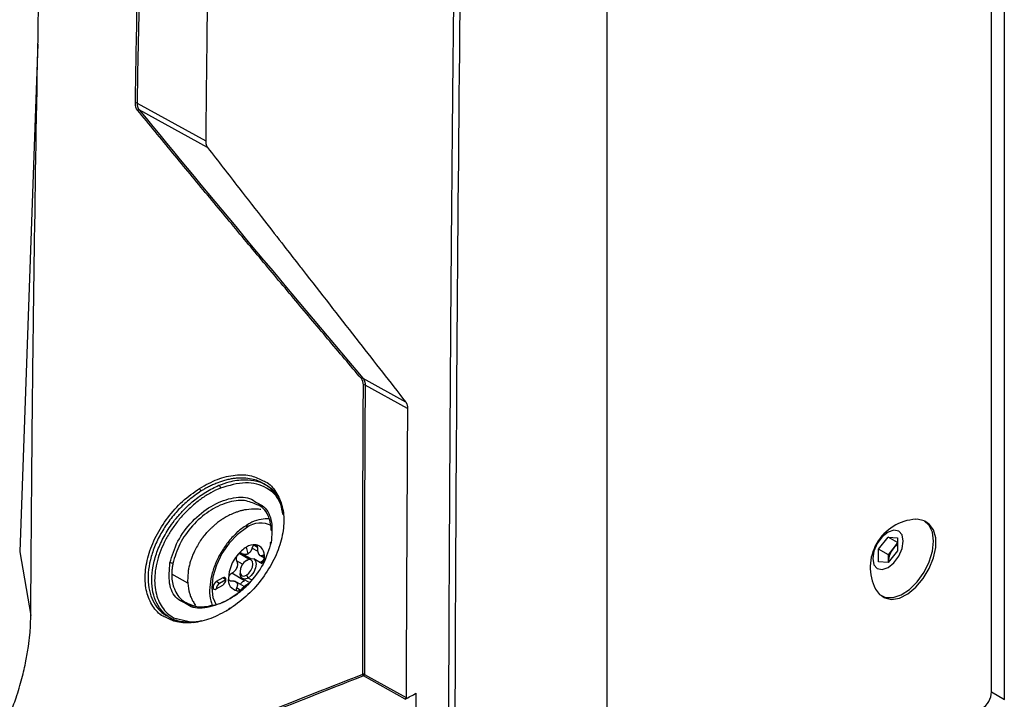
# Model space of a CAD drawing. Header units: millimetres. Extents: x 155400 to 158181, y 110641 to 115017.
# Tile 45 of 126: x 157811 to 157919, y 111621 to 111695. Entities that reach past the tile are written whole.
import ezdxf

# ---------------------------------------------------------------- set-up
doc = ezdxf.new("R2010")
doc.units = ezdxf.units.MM

msp = doc.modelspace()

# ---------------------------------------------------------------- linework, layer by layer
at = {"color": 7, "linetype": 'Continuous', "lineweight": 25}
for p, q in [((157917.61, 111621.33), (157917.61, 111950.15)), ((157919.03, 111620.51), (157919.03, 111949.34)), ((157875.27, 111599.8), (157875.27, 111906.01)), ((157823.45, 111686.27), (157831.01, 111682.1)), ((157831.22, 111681.36), (157823.68, 111685.52)), ((157848.34, 111655.92), (157853.03, 111653.33)), ((157853.25, 111652.59), (157848.58, 111655.17)), ((157910.53, 111639.99), (157910.26, 111640.15)), ((157905.15, 111637.09), (157906.21, 111638.41)), ((157906.21, 111638.41), (157907.27, 111638.32)), ((157907.27, 111637.8), (157906.21, 111638.41)), ((157907.27, 111638.32), (157907.27, 111636.9)), ((157835.68, 111636.57), (157835.5, 111637.3)), ((157836.78, 111636.8), (157836.11, 111637.19)), ((157836.73, 111637.27), (157836.31, 111637.51)), ((157905.15, 111635.68), (157905.15, 111637.09)), ((157906.25, 111636.46), (157905.15, 111637.09)), ((157906.25, 111636.46), (157906.78, 111637.12)), ((157906.78, 111637.12), (157907.27, 111637.72)), ((157810.51, 111636.78), (157811.73, 111629.76)), ((157835.76, 111635.98), (157834.71, 111636.58)), ((157835.96, 111636.04), (157835.04, 111636.57)), ((157835.5, 111635.83), (157835.68, 111635.94)), ((157837.24, 111635.46), (157836.3, 111636)), ((157836.93, 111636.4), (157837.44, 111636.11)), ((157837.47, 111636.26), (157837.28, 111636.37)), ((157907.27, 111636.9), (157906.21, 111635.59)), ((157906.25, 111635.75), (157906.25, 111636.46)), ((157835.07, 111635.41), (157834.41, 111635.79)), ((157837.26, 111635.49), (157837.17, 111635.7)), ((157906.21, 111635.59), (157905.15, 111635.68)), ((157906.25, 111635.75), (157906.26, 111635.64)), ((157906.25, 111635.64), (157906.25, 111635.75)), ((157829.03, 111633.31), (157827.27, 111634.33)), ((157832.88, 111633.91), (157832.18, 111633.51)), ((157833.24, 111633.71), (157832.53, 111633.3)), ((157833.24, 111633.71), (157832.88, 111633.91)), ((157835.29, 111633.6), (157833.88, 111634.41)), ((157834.79, 111634.61), (157834.79, 111634.4)), ((157835.05, 111633.83), (157835.82, 111633.39)), ((157835.5, 111634.2), (157835.68, 111633.89)), ((157836.04, 111633.68), (157835.68, 111633.89)), ((157832.53, 111633.3), (157832.18, 111633.51)), ((157832.18, 111632.69), (157832.88, 111633.1)), ((157835.25, 111632.94), (157834.22, 111633.54)), ((157834.82, 111632.57), (157834.41, 111632.81)), ((157905.51, 111631.92), (157905.78, 111631.76)), ((157833.31, 111630.3), (157833.68, 111630.49)), ((157827.47, 111629.52), (157829.65, 111628.98)), ((157852.98, 111620.53), (157848.4, 111623.09)), ((157848.5, 111623.27), (157853.09, 111620.71)), ((157917.61, 111621.33), (157919.03, 111620.51))]:
    msp.add_line(p, q, dxfattribs=at)
at = {"color": 7, "linetype": 'Continuous', "lineweight": 25, "flags": 128}
for points in [[(157812.51, 111692.77), (157812.29, 111686.72), (157811.4, 111661.75), (157810.51, 111636.78)], [(157911.24, 111637.97), (157911.12, 111638.95), (157910.76, 111639.7), (157910.18, 111640.19), (157909.43, 111640.37), (157909.26, 111640.36)], [(157835.5, 111639.43), (157834.51, 111638.71), (157833.59, 111637.74), (157832.8, 111636.58), (157832.19, 111635.31), (157831.81, 111634.03), (157831.68, 111632.81), (157831.81, 111631.74), (157832.17, 111630.92)], [(157907.89, 111637.97), (157907.76, 111638.64), (157907.4, 111639.06), (157906.85, 111639.16), (157906.21, 111638.94), (157905.57, 111638.42), (157905.02, 111637.69), (157904.66, 111636.85), (157904.53, 111636.03), (157904.66, 111635.36), (157905.02, 111634.94), (157905.57, 111634.84), (157906.21, 111635.06), (157906.85, 111635.58), (157907.4, 111636.31), (157907.76, 111637.15), (157907.89, 111637.97)], [(157905.78, 111631.76), (157905.86, 111631.72), (157906.61, 111631.54), (157907.47, 111631.68), (157908.38, 111632.14), (157909.28, 111632.87), (157910.09, 111633.83), (157910.76, 111634.93), (157911.23, 111636.11), (157911.48, 111637.27), (157911.48, 111638.33), (157911.23, 111639.2), (157910.76, 111639.83), (157910.53, 111639.99)], [(157838.22, 111637.82), (157838.18, 111637.81), (157838.15, 111637.8), (157838.13, 111637.77), (157838.12, 111637.75), (157838.12, 111637.72), (157838.14, 111637.7), (157838.16, 111637.67), (157838.16, 111637.67)], [(157904.82, 111632.67), (157905.28, 111632.08), (157905.95, 111631.75), (157906.76, 111631.73), (157907.66, 111632.03), (157908.57, 111632.63), (157909.43, 111633.48), (157910.18, 111634.52), (157910.76, 111635.67), (157911.12, 111636.85), (157911.24, 111637.97)], [(157835.5, 111634.2), (157835.77, 111634.42), (157836, 111634.73), (157836.15, 111635.08), (157836.21, 111635.42), (157836.15, 111635.71), (157836, 111635.88), (157835.77, 111635.93), (157835.5, 111635.83)], [(157835.68, 111635.94), (157836.01, 111636.05), (157836.3, 111636), (157836.49, 111635.78), (157836.56, 111635.42), (157836.49, 111635), (157836.3, 111634.55), (157836.01, 111634.17), (157835.68, 111633.89)], [(157837.45, 111635.72), (157837.46, 111635.85), (157837.48, 111636.16)], [(157835.5, 111635.83), (157835.23, 111635.61), (157835, 111635.31), (157834.85, 111634.95), (157834.79, 111634.61), (157834.85, 111634.33), (157835, 111634.15), (157835.23, 111634.11), (157835.5, 111634.2)], [(157832.88, 111633.1), (157833.02, 111633.21), (157833.13, 111633.36), (157833.21, 111633.54), (157833.24, 111633.71), (157833.21, 111633.85), (157833.13, 111633.94), (157833.02, 111633.96), (157832.88, 111633.91)], [(157835.68, 111633.89), (157835.34, 111633.78), (157835.05, 111633.83), (157834.86, 111634.05), (157834.79, 111634.4)], [(157832.18, 111633.51), (157832.04, 111633.4), (157831.93, 111633.24), (157831.85, 111633.07), (157831.82, 111632.89), (157831.85, 111632.75), (157831.93, 111632.66), (157832.04, 111632.64), (157832.18, 111632.69)], [(157834.51, 111632.46), (157834.74, 111632.47), (157834.79, 111632.47)], [(157833.66, 111630.5), (157833.65, 111630.51), (157833.62, 111630.52), (157833.6, 111630.53), (157833.58, 111630.52), (157833.57, 111630.51), (157833.56, 111630.49), (157833.56, 111630.46), (157833.57, 111630.43)]]:
    msp.add_lwpolyline(points, dxfattribs=at)
at = {"color": 7, "linetype": 'Continuous', "lineweight": 25}
for centre, radius, start, end in [((157823.34, 111686.06), 0.232, 62.4765, 111.8395), ((157823.62, 111685.38), 0.158, 68.8551, 139.8919), ((157848.29, 111655.77), 0.157, 69.9233, 139.202), ((157848.48, 111654.96), 0.234, 63.1849, 110.5829), ((157830.93, 111643.95), 0.626, 195.672, 227.9747), ((157832.18, 111643.79), 0.453, 1.0914, 47.0765), ((157909.57, 111635.06), 5.32, 93.3411, 206.6643), ((157837.06, 111637.41), 2.55, 61.3664, 127.6304), ((157835.9, 111639.47), 0.402, 125.6283, 185.6824), ((157837.38, 111634.18), 3.64, 121.1059, 142.0213), ((157836.42, 111635.85), 1.72, 87.6422, 122.3493), ((157836.26, 111636.36), 1.23, 350.7481, 79.4532), ((157908.55, 111635.64), 2.3, 140.2279, 177.3607), ((157908.34, 111635.9), 1.98, 122.767, 141.9377), ((157837.81, 111633.68), 4.3, 140.2279, 177.3607), ((157835.18, 111637.44), 1, 295.8812, 304.1134), ((157836.66, 111634.86), 1.98, 120.0087, 122.1204), ((157836.6, 111634.97), 1.85, 117.8038, 120.0094), ((157836.25, 111635.99), 0.818, 31.297, 38.9043), ((157837.27, 111636.71), 0.43, 207.8531, 222.3482), ((157827.15, 111635.08), 0.475, 59.3555, 99.3668), ((157837.49, 111633.84), 3.28, 157.2886, 160.3001), ((157832.83, 111635.65), 1.72, 335.9222, 341.6664), ((157834.73, 111633.68), 1.23, 170.7481, 259.4532), ((157832.92, 111632.67), 0.743, 121.6059, 178.3995), ((157835.1, 111633.84), 0.818, 211.297, 218.9043), ((157834.08, 111633.12), 0.43, 27.8531, 42.3482), ((157834.72, 111634.91), 1.91, 297.8394, 302.1552), ((157836.21, 111632.34), 1.07, 120.0373, 123.9881), ((157836.15, 111632.44), 0.943, 115.7507, 120.0426), ((157848.4, 111623.06), 0.236, 63.6241, 110.6244), ((157848.6, 111623.29), 0.283, 181.3473, 225.2889), ((157848.27, 111623.28), 0.234, 303.6372, 357.5211), ((157915.31, 111621.44), 2.31, 302.6055, 357.3945)]:
    msp.add_arc(centre, radius, start, end, dxfattribs=at)
for points, knots in [([(157857.78, 111608.54), (157857.79, 111611.49), (157857.8, 111617.39), (157857.83, 111626.25), (157857.87, 111635.13), (157857.92, 111644.03), (157857.97, 111652.94), (157858.03, 111661.88), (157858.1, 111670.83), (157858.18, 111679.79), (157858.26, 111688.76), (157858.36, 111697.73), (157858.46, 111706.72), (157858.57, 111715.7), (157858.68, 111724.68), (157858.81, 111733.67), (157858.94, 111742.65), (157859.08, 111751.62), (157859.27, 111763.3), (157859.53, 111777.64), (157859.86, 111794.6), (157860.22, 111811.45), (157860.61, 111828.21), (157861.02, 111844.91), (157861.46, 111861.57), (157861.93, 111878.2), (157862.43, 111894.81), (157862.78, 111905.87), (157862.96, 111911.4)], [0, 0, 0, 0, 0.028954, 0.057987, 0.087107, 0.116308, 0.145584, 0.174927, 0.204329, 0.233783, 0.26328, 0.292815, 0.322378, 0.351964, 0.381566, 0.411177, 0.440791, 0.470401, 0.5, 0.556428, 0.61247, 0.668205, 0.723711, 0.779065, 0.83433, 0.889549, 0.94476, 1, 1, 1, 1]), ([(157863.63, 111911.39), (157862.82, 111886.36), (157862.1, 111861.28), (157860.86, 111811.01), (157860.33, 111785.83), (157859.47, 111735.35), (157859.14, 111710.06), (157858.66, 111659.37), (157858.51, 111633.99), (157858.45, 111608.55)], [0, 0, 0, 0, 0.25, 0.25, 0.5, 0.5, 0.75, 0.75, 1, 1, 1, 1]), ([(157823.26, 111686.28), (157823.29, 111688.27), (157823.36, 111692.25), (157823.47, 111698.22), (157823.59, 111704.18), (157823.71, 111710.14), (157823.84, 111716.1), (157823.98, 111722.05), (157824.13, 111728), (157824.29, 111733.95), (157824.45, 111739.89), (157824.62, 111745.83), (157824.8, 111751.77), (157824.99, 111757.7), (157825.18, 111763.63), (157825.39, 111769.55), (157825.6, 111775.47), (157825.82, 111781.39), (157826.04, 111787.31), (157826.27, 111793.22), (157826.52, 111799.12), (157826.77, 111805.03), (157827.02, 111810.92), (157827.29, 111816.82), (157827.56, 111822.71), (157827.84, 111828.6), (157828.13, 111834.48), (157828.43, 111840.36), (157828.73, 111846.24), (157829.04, 111852.11), (157829.36, 111857.98), (157829.69, 111863.84), (157830.02, 111869.71), (157830.37, 111875.56), (157830.72, 111881.41), (157831.08, 111887.26), (157831.32, 111891.16), (157831.45, 111893.11)], [0, 0, 0, 0, 0.028486, 0.056978, 0.085475, 0.113977, 0.142485, 0.170997, 0.199515, 0.228038, 0.256566, 0.285099, 0.313637, 0.342181, 0.370729, 0.399282, 0.42784, 0.456403, 0.484971, 0.513544, 0.542122, 0.570705, 0.599292, 0.627884, 0.656481, 0.685082, 0.713688, 0.742299, 0.770914, 0.799534, 0.828159, 0.856788, 0.885422, 0.91406, 0.942702, 0.971349, 1, 1, 1, 1]), ([(157835.32, 111891.96), (157835.22, 111888.95), (157835.04, 111882.94), (157834.77, 111873.92), (157834.52, 111864.9), (157834.26, 111855.89), (157834.02, 111846.88), (157833.79, 111837.87), (157833.56, 111828.85), (157833.34, 111819.84), (157833.13, 111810.81), (157832.93, 111801.77), (157832.74, 111792.72), (157832.55, 111783.65), (157832.37, 111774.56), (157832.2, 111765.44), (157832.04, 111756.3), (157831.88, 111747.12), (157831.73, 111737.91), (157831.59, 111728.67), (157831.46, 111719.4), (157831.34, 111710.11), (157831.22, 111700.79), (157831.11, 111691.45), (157831.04, 111685.22), (157831.01, 111682.1)], [0, 0, 0, 0, 0.043264, 0.086472, 0.129632, 0.172753, 0.215844, 0.258915, 0.301974, 0.345032, 0.388102, 0.431201, 0.474348, 0.517559, 0.560853, 0.604246, 0.647757, 0.691402, 0.735176, 0.779072, 0.823077, 0.867183, 0.911379, 0.955655, 1, 1, 1, 1]), ([(157811.73, 111629.76), (157811.74, 111631.01), (157811.76, 111633.75), (157811.79, 111637.85), (157811.82, 111642.06), (157811.86, 111646.67), (157811.92, 111653.49), (157812.02, 111661.85), (157812.22, 111676.32), (157812.52, 111694.26), (157813.17, 111723.87), (157814.04, 111754.06), (157815.35, 111790.02), (157816.61, 111818.71), (157817.79, 111842.15), (157818.53, 111855.83), (157819.02, 111864.5), (157819.41, 111871.12), (157819.71, 111876.02), (157819.95, 111880.01), (157820.19, 111883.97), (157820.35, 111886.61), (157820.43, 111887.92)], [0, 0, 0, 0, 0.014307, 0.03125, 0.04689, 0.0625, 0.083973, 0.125, 0.158438, 0.25, 0.331399, 0.5, 0.59973, 0.749999, 0.835284, 0.875, 0.910911, 0.9375, 0.953126, 0.96875, 0.984552, 1, 1, 1, 1]), ([(157823.45, 111686.27), (157823.45, 111686.23), (157823.45, 111686.16), (157823.46, 111686.06), (157823.48, 111685.95), (157823.5, 111685.86), (157823.54, 111685.76), (157823.58, 111685.68), (157823.62, 111685.6), (157823.66, 111685.55), (157823.68, 111685.52)], [0, 0, 0, 0, 0.121919, 0.245248, 0.369741, 0.49513, 0.621138, 0.747479, 0.873863, 1, 1, 1, 1]), ([(157848.17, 111655.88), (157847.55, 111656.61), (157846.31, 111658.08), (157844.44, 111660.29), (157842.57, 111662.52), (157840.69, 111664.76), (157838.81, 111667.01), (157836.92, 111669.27), (157835.02, 111671.55), (157833.12, 111673.84), (157831.2, 111676.14), (157829.29, 111678.46), (157827.36, 111680.79), (157825.43, 111683.13), (157824.15, 111684.69), (157823.5, 111685.48)], [0, 0, 0, 0, 0.07351, 0.147589, 0.222236, 0.297452, 0.373237, 0.449591, 0.526514, 0.604006, 0.682067, 0.760696, 0.839895, 0.919663, 1, 1, 1, 1]), ([(157831.01, 111682.1), (157831.01, 111682.06), (157831.01, 111681.99), (157831.02, 111681.88), (157831.04, 111681.78), (157831.07, 111681.65), (157831.12, 111681.51), (157831.19, 111681.41), (157831.22, 111681.36)], [0, 0, 0, 0, 0.1248593, 0.249166, 0.3735127, 0.4984915, 0.749153, 1, 1, 1, 1]), ([(157831.22, 111681.36), (157832.37, 111679.88), (157834.45, 111677.19), (157837.27, 111673.57), (157839.44, 111670.77), (157840.98, 111668.79), (157843.73, 111665.26), (157847.67, 111660.2), (157851.33, 111655.51), (157853.03, 111653.33)], [0, 0, 0, 0, 0.159041, 0.28856, 0.388555, 0.459032, 0.5, 0.767134, 1, 1, 1, 1]), ([(157848.34, 111655.92), (157848.36, 111655.9), (157848.4, 111655.85), (157848.45, 111655.76), (157848.49, 111655.68), (157848.52, 111655.58), (157848.55, 111655.48), (157848.57, 111655.38), (157848.58, 111655.28), (157848.58, 111655.2), (157848.58, 111655.17)], [0, 0, 0, 0, 0.127749, 0.255296, 0.382337, 0.508575, 0.633724, 0.75751, 0.879679, 1, 1, 1, 1]), ([(157853.03, 111653.33), (157853.05, 111653.31), (157853.09, 111653.26), (157853.13, 111653.18), (157853.17, 111653.1), (157853.21, 111652.98), (157853.24, 111652.81), (157853.25, 111652.67), (157853.25, 111652.59)], [0, 0, 0, 0, 0.124863, 0.24917, 0.373516, 0.498492, 0.749154, 1, 1, 1, 1]), ([(157830.33, 111643.78), (157830.99, 111644.15), (157832.31, 111644.88), (157834.28, 111645.31), (157836.03, 111645.28), (157836.94, 111644.82), (157837.35, 111644.62)], [0, 0, 0, 0, 0.260989, 0.521523, 0.78141, 1, 1, 1, 1]), ([(157837.38, 111644.28), (157837.29, 111644.35), (157837, 111644.55), (157836.41, 111644.74), (157835.65, 111644.9), (157834.95, 111644.93), (157834.37, 111644.89), (157833.93, 111644.84), (157833.46, 111644.75), (157832.85, 111644.59), (157832.4, 111644.42), (157832.12, 111644.31)], [0, 0, 0, 0, 0.074186, 0.216723, 0.370986, 0.536988, 0.607843, 0.685229, 0.769144, 0.85539, 1, 1, 1, 1]), ([(157832.49, 111644.12), (157832.86, 111644.26), (157833.52, 111644.5), (157834.46, 111644.69), (157835.51, 111644.77), (157836.61, 111644.6), (157837.42, 111644.37), (157837.71, 111644.13), (157837.71, 111644.13)], [0, 0, 0, 0, 0.192042, 0.340664, 0.500011, 0.763451, 0.999414, 1, 1, 1, 1]), ([(157837.35, 111644.62), (157837.43, 111644.58), (157838.04, 111644.35), (157838.81, 111643.42), (157839.53, 111641.86), (157839.7, 111639.93), (157839.34, 111637.81), (157838.46, 111635.65), (157837.14, 111633.61), (157835.48, 111631.78), (157834.21, 111630.88), (157833.57, 111630.43)], [0, 0, 0, 0, 0.019499, 0.142141, 0.264793, 0.387261, 0.509629, 0.632198, 0.754908, 0.87758, 1, 1, 1, 1]), ([(157826.57, 111629.58), (157826.48, 111629.61), (157825.89, 111629.84), (157825.13, 111630.76), (157824.42, 111632.31), (157824.26, 111634.24), (157824.61, 111636.36), (157825.48, 111638.53), (157826.78, 111640.58), (157828.42, 111642.42), (157829.69, 111643.33), (157830.33, 111643.78)], [0, 0, 0, 0, 0.019792, 0.142077, 0.264595, 0.387234, 0.509794, 0.632129, 0.754551, 0.877178, 1, 1, 1, 1]), ([(157830.51, 111643.49), (157830.05, 111643.17), (157829.18, 111642.57), (157827.97, 111641.42), (157826.93, 111640.18), (157826.03, 111638.78), (157825.34, 111637.35), (157824.71, 111635.4), (157824.57, 111633.52), (157824.92, 111631.91), (157825.43, 111630.88), (157826.07, 111630.11), (157826.6, 111629.8), (157826.82, 111629.67)], [0, 0, 0, 0, 0.091248, 0.171397, 0.259583, 0.342681, 0.429577, 0.514028, 0.684658, 0.769712, 0.855933, 0.93989, 1, 1, 1, 1]), ([(157827.19, 111629.42), (157826.87, 111629.65), (157826.23, 111630.09), (157825.57, 111631.1), (157825.15, 111632.29), (157825.01, 111633.68), (157825.16, 111635.18), (157825.59, 111636.74), (157826.29, 111638.31), (157827.1, 111639.63), (157827.94, 111640.72), (157828.74, 111641.59), (157829.77, 111642.52), (157831.02, 111643.43), (157831.99, 111643.89), (157832.47, 111644.12)], [0, 0, 0, 0, 0.084186, 0.166003, 0.249659, 0.332593, 0.415315, 0.49927, 0.580921, 0.666118, 0.718408, 0.774082, 0.833147, 0.916269, 1, 1, 1, 1]), ([(157832.64, 111643.8), (157832.28, 111643.66), (157831.93, 111643.49), (157831.23, 111643.1), (157830.88, 111642.88), (157830.21, 111642.41), (157829.88, 111642.15), (157829.24, 111641.58), (157828.93, 111641.28), (157828.34, 111640.66), (157828.06, 111640.33), (157827.54, 111639.64), (157827.29, 111639.28), (157826.83, 111638.56), (157826.63, 111638.19), (157826.26, 111637.44), (157826.1, 111637.05), (157825.82, 111636.29), (157825.71, 111635.91), (157825.53, 111635.16), (157825.46, 111634.78), (157825.35, 111633.68), (157825.38, 111632.99), (157825.65, 111631.72), (157825.89, 111631.15), (157826.38, 111630.43), (157826.57, 111630.21), (157826.99, 111629.83), (157827.22, 111629.66), (157827.47, 111629.52)], [0, 0, 0, 0, 0.0625, 0.0625, 0.125, 0.125, 0.1875, 0.1875, 0.25, 0.25, 0.3125, 0.3125, 0.375, 0.375, 0.4375, 0.4375, 0.5, 0.5, 0.5625, 0.5625, 0.625, 0.625, 0.75, 0.75, 0.875, 0.875, 0.9375, 0.9375, 1, 1, 1, 1]), ([(157832.12, 111644.31), (157832.04, 111644.28), (157831.88, 111644.21), (157831.64, 111644.11), (157831.42, 111644), (157831.21, 111643.89), (157831.02, 111643.79), (157830.84, 111643.68), (157830.67, 111643.58), (157830.56, 111643.52), (157830.51, 111643.49)], [0, 0, 0, 0, 0.153006, 0.29801, 0.435013, 0.564014, 0.685013, 0.798011, 0.903006, 1, 1, 1, 1]), ([(157839.46, 111641.64), (157839.29, 111642.04), (157838.9, 111642.95), (157837.58, 111644.03), (157835.46, 111644.64), (157833.58, 111644.08), (157832.64, 111643.8)], [0, 0, 0, 0, 0.16744, 0.375852, 0.687855, 1, 1, 1, 1]), ([(157839.52, 111640.89), (157839.46, 111641.27), (157839.31, 111642.06), (157838.79, 111643.06), (157838.15, 111643.84), (157837.61, 111644.15), (157837.38, 111644.28)], [0, 0, 0, 0, 0.25328, 0.533935, 0.803761, 1, 1, 1, 1]), ([(157837.71, 111644.13), (157838.05, 111643.91), (157838.53, 111643.61), (157838.84, 111643.12), (157838.92, 111642.98)], [0, 0, 0, 0, 0.719443, 1, 1, 1, 1]), ([(157827.07, 111635.55), (157827.31, 111636.35), (157827.79, 111637.97), (157829.47, 111640.22), (157831.57, 111641.93), (157833.81, 111642.8), (157835.63, 111642.91), (157836.37, 111642.39), (157836.61, 111642.22)], [0, 0, 0, 0, 0.182244, 0.364482, 0.546752, 0.72894, 0.911063, 1, 1, 1, 1]), ([(157836.68, 111641.95), (157836.24, 111642.15), (157835.28, 111642.59), (157833.36, 111642.31), (157831.33, 111641.34), (157829.49, 111639.71), (157828.03, 111637.66), (157827.6, 111636.21), (157827.39, 111635.49)], [0, 0, 0, 0, 0.148403, 0.318834, 0.489248, 0.659538, 0.829741, 1, 1, 1, 1]), ([(157835.49, 111641.43), (157835.43, 111641.42), (157835.29, 111641.4), (157835.1, 111641.35), (157834.91, 111641.31), (157834.73, 111641.26), (157834.55, 111641.2), (157834.44, 111641.16), (157834.38, 111641.14)], [0, 0, 0, 0, 0.1809, 0.356109, 0.525625, 0.689446, 0.847572, 1, 1, 1, 1]), ([(157836.61, 111642.22), (157836.89, 111642.08), (157837.73, 111641.68), (157838.42, 111640.12), (157838.29, 111638.59), (157838.22, 111637.82)], [0, 0, 0, 0, 0.203136, 0.60031, 1, 1, 1, 1]), ([(157838.26, 111639.09), (157838.19, 111639.62), (157838.04, 111640.77), (157837.36, 111641.73), (157836.75, 111641.93), (157836.68, 111641.95)], [0, 0, 0, 0, 0.427827, 0.934623, 1, 1, 1, 1]), ([(157833.27, 111640.63), (157833.2, 111640.59), (157833.05, 111640.5), (157832.84, 111640.37), (157832.63, 111640.23), (157832.42, 111640.08), (157832.29, 111639.98), (157832.23, 111639.93)], [0, 0, 0, 0, 0.206232, 0.409344, 0.609338, 0.806222, 1, 1, 1, 1]), ([(157837.99, 111640.41), (157837.7, 111640.41), (157837.08, 111640.41), (157836.29, 111640.14), (157835.81, 111639.88), (157835.66, 111639.8)], [0, 0, 0, 0, 0.38183, 0.806114, 1, 1, 1, 1]), ([(157832.23, 111639.93), (157832.19, 111639.9), (157832.11, 111639.83), (157831.94, 111639.69), (157831.74, 111639.5), (157831.53, 111639.31), (157831.37, 111639.15), (157831.3, 111639.07), (157831.26, 111639.04)], [0, 0, 0, 0, 0.108986, 0.249525, 0.500384, 0.750905, 0.890768, 1, 1, 1, 1]), ([(157835.66, 111639.8), (157835.48, 111639.68), (157834.95, 111639.36), (157834.12, 111638.62), (157833.23, 111637.57), (157832.48, 111636.38), (157831.91, 111635.1), (157831.54, 111633.8), (157831.41, 111632.53), (157831.47, 111631.55), (157831.67, 111631.06), (157831.73, 111630.9)], [0, 0, 0, 0, 0.066738, 0.191444, 0.315796, 0.439836, 0.563972, 0.688618, 0.81432, 0.941524, 1, 1, 1, 1]), ([(157830.44, 111638.01), (157830.38, 111637.92), (157830.32, 111637.83), (157830.2, 111637.64), (157830.14, 111637.54), (157830.09, 111637.45)], [0, 0, 0, 0, 0.5, 0.5, 1, 1, 1, 1]), ([(157831.26, 111639.04), (157831.23, 111639), (157831.16, 111638.92), (157831.01, 111638.76), (157830.83, 111638.54), (157830.66, 111638.32), (157830.53, 111638.14), (157830.47, 111638.05), (157830.44, 111638.01)], [0, 0, 0, 0, 0.104383, 0.250014, 0.499876, 0.749853, 0.895978, 1, 1, 1, 1]), ([(157838.22, 111637.82), (157837.98, 111637.02), (157837.49, 111635.41), (157835.79, 111633.17), (157833.69, 111631.47), (157831.44, 111630.59), (157829.63, 111630.48), (157828.9, 111631), (157828.66, 111631.17)], [0, 0, 0, 0, 0.182307, 0.364469, 0.546601, 0.728752, 0.910962, 1, 1, 1, 1]), ([(157836.11, 111637.19), (157836.1, 111637.16), (157836.08, 111637.09), (157836.04, 111637), (157836.01, 111636.93), (157835.95, 111636.82), (157835.86, 111636.71), (157835.78, 111636.64), (157835.74, 111636.61)], [0, 0, 0, 0, 0.136832, 0.265737, 0.386769, 0.49999, 0.757495, 1, 1, 1, 1]), ([(157836.31, 111637.51), (157836.3, 111637.5), (157836.27, 111637.48), (157836.24, 111637.44), (157836.2, 111637.39), (157836.17, 111637.33), (157836.14, 111637.26), (157836.12, 111637.21), (157836.11, 111637.19)], [0, 0, 0, 0, 0.151718, 0.309271, 0.472775, 0.642337, 0.818051, 1, 1, 1, 1]), ([(157836.49, 111637.57), (157836.47, 111637.57), (157836.45, 111637.57), (157836.4, 111637.56), (157836.36, 111637.54), (157836.33, 111637.52), (157836.31, 111637.51)], [0, 0, 0, 0, 0.246914, 0.495698, 0.746635, 1, 1, 1, 1]), ([(157836.74, 111637.13), (157836.74, 111637.16), (157836.74, 111637.21), (157836.73, 111637.27), (157836.71, 111637.33), (157836.7, 111637.39), (157836.67, 111637.45), (157836.62, 111637.51), (157836.56, 111637.55), (157836.51, 111637.56), (157836.49, 111637.57)], [0, 0, 0, 0, 0.108101, 0.212121, 0.312109, 0.408115, 0.500199, 0.669962, 0.836392, 1, 1, 1, 1]), ([(157836.89, 111636.5), (157836.88, 111636.52), (157836.86, 111636.56), (157836.83, 111636.63), (157836.81, 111636.7), (157836.78, 111636.8), (157836.75, 111636.94), (157836.75, 111637.07), (157836.74, 111637.13)], [0, 0, 0, 0, 0.118955, 0.241753, 0.368585, 0.499622, 0.734116, 1, 1, 1, 1]), ([(157829.78, 111636.87), (157829.74, 111636.79), (157829.67, 111636.64), (157829.57, 111636.4), (157829.47, 111636.16), (157829.39, 111635.92), (157829.34, 111635.76), (157829.31, 111635.68)], [0, 0, 0, 0, 0.200185, 0.400262, 0.600247, 0.800154, 1, 1, 1, 1]), ([(157834.51, 111636.42), (157834.5, 111636.41), (157834.47, 111636.37), (157834.43, 111636.31), (157834.4, 111636.24), (157834.38, 111636.18), (157834.37, 111636.09), (157834.36, 111636), (157834.37, 111635.89), (157834.4, 111635.82), (157834.41, 111635.79)], [0, 0, 0, 0, 0.097875, 0.196697, 0.29658, 0.397634, 0.499966, 0.655549, 0.822147, 1, 1, 1, 1]), ([(157834.71, 111636.58), (157834.69, 111636.58), (157834.66, 111636.56), (157834.6, 111636.52), (157834.55, 111636.48), (157834.52, 111636.44), (157834.51, 111636.42)], [0, 0, 0, 0, 0.253365, 0.504302, 0.753086, 1, 1, 1, 1]), ([(157835.04, 111636.57), (157835.03, 111636.58), (157834.99, 111636.6), (157834.93, 111636.62), (157834.88, 111636.62), (157834.82, 111636.62), (157834.76, 111636.61), (157834.73, 111636.59), (157834.71, 111636.58)], [0, 0, 0, 0, 0.181949, 0.357663, 0.527225, 0.690729, 0.848282, 1, 1, 1, 1]), ([(157835.61, 111636.53), (157835.59, 111636.53), (157835.55, 111636.51), (157835.47, 111636.49), (157835.4, 111636.48), (157835.3, 111636.48), (157835.18, 111636.5), (157835.09, 111636.55), (157835.04, 111636.57)], [0, 0, 0, 0, 0.118955, 0.241753, 0.368585, 0.499622, 0.734116, 1, 1, 1, 1]), ([(157837.28, 111636.37), (157837.26, 111636.36), (157837.23, 111636.35), (157837.19, 111636.33), (157837.14, 111636.32), (157837.09, 111636.32), (157837.02, 111636.35), (157836.97, 111636.39), (157836.95, 111636.42)], [0, 0, 0, 0, 0.1368319, 0.2657372, 0.3867688, 0.4999905, 0.7574953, 1, 1, 1, 1]), ([(157837.17, 111635.7), (157837.22, 111635.74), (157837.32, 111635.81), (157837.42, 111635.95), (157837.44, 111636.06), (157837.45, 111636.11)], [0, 0, 0, 0, 0.365236, 0.758862, 1, 1, 1, 1]), ([(157837.48, 111636.16), (157837.48, 111636.18), (157837.48, 111636.21), (157837.47, 111636.26), (157837.46, 111636.31), (157837.44, 111636.34), (157837.42, 111636.38), (157837.38, 111636.4), (157837.33, 111636.4), (157837.3, 111636.38), (157837.28, 111636.37)], [0, 0, 0, 0, 0.0978751, 0.1966971, 0.2965799, 0.3976338, 0.4999656, 0.655549, 0.8221467, 1, 1, 1, 1]), ([(157837.28, 111635.53), (157837.29, 111635.55), (157837.31, 111635.59), (157837.34, 111635.65), (157837.37, 111635.71), (157837.4, 111635.77), (157837.43, 111635.85), (157837.45, 111635.95), (157837.48, 111636.06), (157837.48, 111636.13), (157837.48, 111636.16)], [0, 0, 0, 0, 0.108101, 0.212121, 0.312109, 0.408115, 0.500199, 0.669962, 0.836392, 1, 1, 1, 1]), ([(157828.66, 111631.17), (157828.38, 111631.3), (157827.55, 111631.7), (157826.87, 111633.26), (157827, 111634.78), (157827.07, 111635.55)], [0, 0, 0, 0, 0.203656, 0.601876, 1, 1, 1, 1]), ([(157827.39, 111635.49), (157827.38, 111635.42), (157827.35, 111635.29), (157827.32, 111635.09), (157827.3, 111634.9), (157827.28, 111634.7), (157827.27, 111634.51), (157827.27, 111634.39), (157827.27, 111634.33)], [0, 0, 0, 0, 0.1676565, 0.3351695, 0.5023523, 0.6690098, 0.8349529, 1, 1, 1, 1]), ([(157829.31, 111635.68), (157829.29, 111635.6), (157829.24, 111635.44), (157829.18, 111635.2), (157829.13, 111634.96), (157829.09, 111634.72), (157829.07, 111634.56), (157829.06, 111634.48)], [0, 0, 0, 0, 0.199073, 0.398594, 0.59858, 0.799043, 1, 1, 1, 1]), ([(157834.4, 111634.94), (157834.39, 111634.92), (157834.36, 111634.86), (157834.31, 111634.79), (157834.25, 111634.71), (157834.16, 111634.62), (157834.04, 111634.51), (157833.94, 111634.44), (157833.88, 111634.41)], [0, 0, 0, 0, 0.118955, 0.241753, 0.368585, 0.499622, 0.734116, 1, 1, 1, 1]), ([(157834.41, 111635.79), (157834.42, 111635.76), (157834.45, 111635.71), (157834.47, 111635.62), (157834.49, 111635.54), (157834.51, 111635.43), (157834.51, 111635.28), (157834.48, 111635.16), (157834.46, 111635.11)], [0, 0, 0, 0, 0.136832, 0.265737, 0.386769, 0.49999, 0.757495, 1, 1, 1, 1]), ([(157836.92, 111635.64), (157836.95, 111635.64), (157837.04, 111635.64), (157837.12, 111635.68), (157837.17, 111635.7)], [0, 0, 0, 0, 0.332965, 1, 1, 1, 1]), ([(157827.27, 111634.33), (157827.27, 111634.26), (157827.27, 111634.13), (157827.28, 111633.93), (157827.29, 111633.74), (157827.32, 111633.55), (157827.35, 111633.37), (157827.39, 111633.19), (157827.44, 111633.02), (157827.49, 111632.85), (157827.56, 111632.68), (157827.71, 111632.31), (157828.04, 111631.79), (157828.65, 111631.24), (157829.39, 111630.87), (157830.24, 111630.7), (157831.18, 111630.71), (157832.17, 111630.92), (157833.19, 111631.33), (157834.01, 111631.8), (157834.66, 111632.26), (157835.08, 111632.6), (157835.45, 111632.94), (157835.74, 111633.22), (157835.92, 111633.41), (157836, 111633.5)], [0, 0, 0, 0, 0.016613, 0.033277, 0.049972, 0.066673, 0.083359, 0.100013, 0.116663, 0.133333, 0.150047, 0.166828, 0.249199, 0.333417, 0.41533, 0.500021, 0.580256, 0.666625, 0.749924, 0.833221, 0.871861, 0.916867, 0.946929, 0.97468, 1, 1, 1, 1]), ([(157833.88, 111634.41), (157833.86, 111634.4), (157833.81, 111634.37), (157833.76, 111634.33), (157833.7, 111634.28), (157833.66, 111634.23), (157833.61, 111634.16), (157833.56, 111634.07), (157833.53, 111633.97), (157833.52, 111633.91), (157833.52, 111633.87)], [0, 0, 0, 0, 0.108101, 0.212121, 0.312109, 0.408115, 0.500199, 0.669962, 0.836392, 1, 1, 1, 1]), ([(157833.52, 111633.87), (157833.52, 111633.85), (157833.52, 111633.82), (157833.53, 111633.77), (157833.55, 111633.72), (157833.58, 111633.67), (157833.63, 111633.63), (157833.69, 111633.59), (157833.77, 111633.57), (157833.84, 111633.57), (157833.88, 111633.57)], [0, 0, 0, 0, 0.0978751, 0.1966971, 0.2965799, 0.3976338, 0.4999656, 0.655549, 0.8221467, 1, 1, 1, 1]), ([(157833.88, 111633.57), (157833.91, 111633.57), (157833.97, 111633.57), (157834.04, 111633.57), (157834.12, 111633.56), (157834.21, 111633.54), (157834.31, 111633.49), (157834.37, 111633.44), (157834.4, 111633.41)], [0, 0, 0, 0, 0.1368319, 0.2657372, 0.3867688, 0.4999905, 0.7574953, 1, 1, 1, 1]), ([(157834.41, 111632.81), (157834.4, 111632.79), (157834.39, 111632.75), (157834.37, 111632.7), (157834.36, 111632.65), (157834.36, 111632.61), (157834.37, 111632.56), (157834.39, 111632.52), (157834.44, 111632.48), (157834.49, 111632.47), (157834.51, 111632.46)], [0, 0, 0, 0, 0.108101, 0.212121, 0.312109, 0.408115, 0.500199, 0.669962, 0.836392, 1, 1, 1, 1]), ([(157834.46, 111633.32), (157834.47, 111633.31), (157834.49, 111633.27), (157834.5, 111633.22), (157834.51, 111633.15), (157834.5, 111633.07), (157834.48, 111632.95), (157834.44, 111632.86), (157834.41, 111632.81)], [0, 0, 0, 0, 0.118955, 0.241753, 0.368585, 0.499622, 0.734116, 1, 1, 1, 1]), ([(157834.51, 111632.46), (157834.52, 111632.46), (157834.55, 111632.46), (157834.6, 111632.47), (157834.66, 111632.49), (157834.71, 111632.51), (157834.78, 111632.54), (157834.86, 111632.59), (157834.96, 111632.67), (157835.01, 111632.72), (157835.04, 111632.75)], [0, 0, 0, 0, 0.097875, 0.196697, 0.29658, 0.397634, 0.499966, 0.655549, 0.822147, 1, 1, 1, 1]), ([(157834.88, 111633.16), (157834.88, 111633.19), (157834.89, 111633.27), (157834.98, 111633.4), (157835.12, 111633.52), (157835.23, 111633.57), (157835.29, 111633.6)], [0, 0, 0, 0, 0.15804, 0.442683, 0.703837, 1, 1, 1, 1]), ([(157835.04, 111632.75), (157835.07, 111632.78), (157835.11, 111632.83), (157835.19, 111632.89), (157835.25, 111632.96), (157835.35, 111633.04), (157835.47, 111633.13), (157835.57, 111633.19), (157835.61, 111633.22)], [0, 0, 0, 0, 0.1368319, 0.2657372, 0.3867688, 0.4999905, 0.7574953, 1, 1, 1, 1]), ([(157829.22, 111632.23), (157829.24, 111632.17), (157829.28, 111632.04), (157829.35, 111631.84), (157829.43, 111631.66), (157829.52, 111631.47), (157829.59, 111631.35), (157829.62, 111631.29)], [0, 0, 0, 0, 0.19549, 0.393228, 0.593221, 0.795476, 1, 1, 1, 1]), ([(157833.57, 111630.43), (157832.91, 111630.06), (157831.58, 111629.33), (157829.61, 111628.9), (157827.87, 111628.92), (157826.97, 111629.37), (157826.57, 111629.58)], [0, 0, 0, 0, 0.261504, 0.522029, 0.782269, 1, 1, 1, 1]), ([(157828.67, 111631.27), (157829.18, 111631.02), (157830.13, 111630.55), (157831.4, 111630.81), (157832, 111630.94)], [0, 0, 0, 0, 0.5248493, 1, 1, 1, 1]), ([(157807.99, 111615.63), (157808.11, 111615.87), (157808.4, 111616.48), (157808.91, 111617.56), (157809.52, 111619), (157810.17, 111620.8), (157810.77, 111622.76), (157811.2, 111624.65), (157811.47, 111626.25), (157811.63, 111627.54), (157811.7, 111628.53), (157811.72, 111629.24), (157811.73, 111629.62), (157811.73, 111629.76)], [0, 0, 0, 0, 0.051477, 0.127249, 0.227396, 0.352006, 0.501026, 0.635038, 0.748754, 0.842093, 0.91505, 0.967694, 1, 1, 1, 1]), ([(157826.82, 111629.67), (157826.92, 111629.61), (157827.2, 111629.41), (157827.79, 111629.22), (157828.55, 111629.06), (157829.47, 111629.02), (157830.16, 111629.13), (157830.54, 111629.19)], [0, 0, 0, 0, 0.099194, 0.296775, 0.5055, 0.725397, 1, 1, 1, 1]), ([(157828.13, 111629.04), (157827.8, 111629.13), (157827.45, 111629.21), (157827.2, 111629.42), (157827.19, 111629.42)], [0, 0, 0, 0, 0.991672, 1, 1, 1, 1]), ([(157853.09, 111620.71), (157853.09, 111620.7), (157853.09, 111620.68), (157853.08, 111620.65), (157853.06, 111620.61), (157853.04, 111620.59), (157853.02, 111620.56), (157853, 111620.55), (157852.99, 111620.54), (157852.98, 111620.53)], [0, 0, 0, 0, 0.168518, 0.331044, 0.499479, 0.623076, 0.749375, 0.874059, 1, 1, 1, 1])]:
    msp.add_open_spline(points, degree=3, knots=knots, dxfattribs=at)
for points in [[(157831.64, 111893.12), (157827.33, 111825.15), (157824.6, 111756.17), (157823.45, 111686.27)], [(157823.5, 111685.48), (157823.34, 111685.68), (157823.25, 111685.96), (157823.26, 111686.28)], [(157823.68, 111685.52), (157831.69, 111675.76), (157839.91, 111665.9), (157848.34, 111655.92)], [(157848.39, 111655.18), (157848.4, 111655.46), (157848.32, 111655.7), (157848.17, 111655.88)], [(157848.31, 111623.28), (157848.31, 111633.93), (157848.33, 111644.57), (157848.39, 111655.18)], [(157848.58, 111655.17), (157848.52, 111644.56), (157848.49, 111633.92), (157848.5, 111623.27)], [(157853.25, 111652.59), (157853.18, 111641.98), (157853.13, 111631.35), (157853.09, 111620.71)], [(157832.47, 111644.12), (157832.48, 111644.12), (157832.48, 111644.12), (157832.49, 111644.12)], [(157836.58, 111641.49), (157836.23, 111641.51), (157835.86, 111641.49), (157835.49, 111641.43)], [(157837.1, 111641.44), (157836.93, 111641.47), (157836.75, 111641.49), (157836.58, 111641.49)], [(157833.82, 111640.91), (157833.64, 111640.83), (157833.46, 111640.73), (157833.27, 111640.63)], [(157834.38, 111641.14), (157834.19, 111641.07), (157834, 111641), (157833.82, 111640.91)], [(157830.44, 111638.01), (157830.69, 111638.37), (157830.97, 111638.72), (157831.26, 111639.04)], [(157830.09, 111637.45), (157829.98, 111637.26), (157829.87, 111637.07), (157829.78, 111636.87)], [(157829.06, 111634.48), (157829.02, 111634.07), (157829.01, 111633.68), (157829.03, 111633.31)], [(157829.03, 111633.31), (157829.06, 111632.93), (157829.13, 111632.57), (157829.22, 111632.23)], [(157829.62, 111631.29), (157829.71, 111631.15), (157829.8, 111631.01), (157829.9, 111630.88)], [(157822.97, 111613.02), (157831.33, 111616.54), (157839.78, 111619.97), (157848.31, 111623.28)], [(157848.4, 111623.09), (157839.86, 111619.77), (157831.43, 111616.36), (157823.12, 111612.85)], [(157852.98, 111620.53), (157853.39, 111620.75), (157853.8, 111620.97), (157854.22, 111621.19)], [(157854.18, 111606.63), (157854.19, 111611.49), (157854.2, 111616.34), (157854.22, 111621.19)]]:
    msp.add_open_spline(points, degree=3, dxfattribs=at)

doc.saveas('drawing.dxf')
